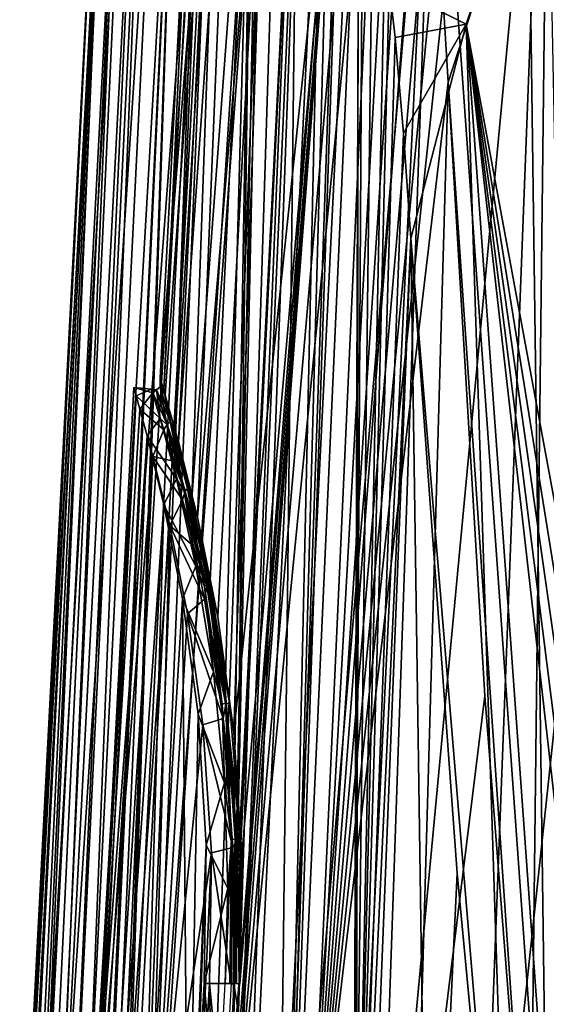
# Model space of a CAD drawing. Header units: millimetres. Extents: x -148 to 148, y -43 to 91.
# Tile 4 of 149: x -148 to -134, y -22 to 4. Entities that reach past the tile are written whole.
import ezdxf

# ---------------------------------------------------------------- set-up
doc = ezdxf.new("R2010")
doc.units = ezdxf.units.MM
doc.header["$LTSCALE"] = 65.185185
for name, color, linetype in [('185', 7, 'CONTINUOUS'), ('188', 7, 'CONTINUOUS'), ('211', 7, 'CONTINUOUS'), ('212', 7, 'CONTINUOUS'), ('222', 7, 'CONTINUOUS'), ('271', 7, 'CONTINUOUS'), ('272', 7, 'CONTINUOUS'), ('273', 7, 'CONTINUOUS'), ('274', 7, 'CONTINUOUS'), ('276', 7, 'CONTINUOUS'), ('321', 7, 'CONTINUOUS')]:
    doc.layers.add(name, color=color, linetype=linetype)

msp = doc.modelspace()

# ---------------------------------------------------------------- linework, layer by layer
at = {"layer": '185', "color": 7, "linetype": 'Continuous'}
for points in [[(-136.042, -34.448, -34.511), (-130.75, 14.974, -36.93), (-130.271, -34.448, -41.324), (-136.042, -34.448, -34.511)], [(-134.158, 14.555, -32.743), (-130.75, 14.974, -36.93), (-136.042, -34.448, -34.511), (-134.158, 14.555, -32.743)], [(-138.77, -34.448, -30.649), (-134.158, 14.555, -32.743), (-136.042, -34.448, -34.511), (-138.77, -34.448, -30.649)], [(-137.091, 14.239, -28.547), (-134.158, 14.555, -32.743), (-138.77, -34.448, -30.649), (-137.091, 14.239, -28.547)], [(-142.778, -34.448, 22.77), (-141.821, 14.409, 19.033), (-145.009, -34.448, 18.102), (-142.778, -34.448, 22.77)], [(-141.821, 14.409, 19.033), (-142.987, 14.122, 16.305), (-145.009, -34.448, 18.102), (-141.821, 14.409, 19.033)], [(-141.718, 14.432, 19.249), (-141.821, 14.409, 19.033), (-142.778, -34.448, 22.77), (-141.718, 14.432, 19.249)], [(-141.239, 14.356, 20.244), (-141.718, 14.432, 19.249), (-142.778, -34.448, 22.77), (-141.239, 14.356, 20.244)], [(-140.787, 14.015, 21.157), (-141.239, 14.356, 20.244), (-142.778, -34.448, 22.77), (-140.787, 14.015, 21.157)], [(-145.009, -34.448, 18.102), (-142.987, 14.122, 16.305), (-145.633, -34.305, 16.469), (-145.009, -34.448, 18.102)], [(-142.987, 14.122, 16.305), (-144.007, 13.925, 13.38), (-145.633, -34.305, 16.469), (-142.987, 14.122, 16.305)], [(-141.615, 13.869, -20.188), (-139.575, 14.013, -24.351), (-143.403, -34.448, -22.378), (-141.615, 13.869, -20.188)], [(-143.403, -34.448, -22.378), (-139.575, 14.013, -24.351), (-141.258, -34.448, -26.563), (-143.403, -34.448, -22.378)], [(-140.654, 13.864, 21.419), (-140.787, 14.015, 21.157), (-142.778, -34.448, 22.77), (-140.654, 13.864, 21.419)], [(-139.575, 14.013, -24.351), (-137.091, 14.239, -28.547), (-141.258, -34.448, -26.563), (-139.575, 14.013, -24.351)], [(-141.258, -34.448, -26.563), (-137.091, 14.239, -28.547), (-138.77, -34.448, -30.649), (-141.258, -34.448, -26.563)], [(-148.2, -29.565, 2.66), (-146, 13.787), (-148.261, -29.457, 0.742), (-148.2, -29.565, 2.66)], [(-148.261, -29.457, 0.742), (-146, 13.787), (-148.247, -29.481, -1.417), (-148.261, -29.457, 0.742)], [(-146, 13.787), (-145.839, 13.769, -3.944), (-148.247, -29.481, -1.417), (-146, 13.787)], [(-148.247, -29.481, -1.417), (-145.839, 13.769, -3.944), (-148.13, -29.693, -3.829), (-148.247, -29.481, -1.417)], [(-145.871, 13.768, 3.545), (-146, 13.787), (-148.2, -29.565, 2.66), (-145.871, 13.768, 3.545)], [(-148.091, -29.761, 4.32), (-145.871, 13.768, 3.545), (-148.2, -29.565, 2.66), (-148.091, -29.761, 4.32)], [(-148.13, -29.693, -3.829), (-145.839, 13.769, -3.944), (-147.867, -30.191, -6.568), (-148.13, -29.693, -3.829)], [(-147.951, -30.018, 5.786), (-145.871, 13.768, 3.545), (-148.091, -29.761, 4.32), (-147.951, -30.018, 5.786)], [(-147.786, -30.332, 7.136), (-145.871, 13.768, 3.545), (-147.951, -30.018, 5.786), (-147.786, -30.332, 7.136)], [(-145.839, 13.769, -3.944), (-145.33, 13.762, -7.942), (-147.867, -30.191, -6.568), (-145.839, 13.769, -3.944)], [(-147.867, -30.191, -6.568), (-145.33, 13.762, -7.942), (-147.41, -31.156, -9.655), (-147.867, -30.191, -6.568)], [(-147.593, -30.717, 8.447), (-145.475, 13.781, 6.963), (-147.786, -30.332, 7.136), (-147.593, -30.717, 8.447)], [(-145.475, 13.781, 6.963), (-145.871, 13.768, 3.545), (-147.786, -30.332, 7.136), (-145.475, 13.781, 6.963)], [(-147.362, -31.207, 9.79), (-145.475, 13.781, 6.963), (-147.593, -30.717, 8.447), (-147.362, -31.207, 9.79)], [(-145.33, 13.762, -7.942), (-144.471, 13.761, -11.979), (-147.41, -31.156, -9.655), (-145.33, 13.762, -7.942)], [(-147.41, -31.156, -9.655), (-144.471, 13.761, -11.979), (-146.783, -32.804, -12.79), (-147.41, -31.156, -9.655)], [(-147.077, -31.866, 11.229), (-145.002, 13.81, 9.546), (-147.362, -31.207, 9.79), (-147.077, -31.866, 11.229)], [(-145.002, 13.81, 9.546), (-145.475, 13.781, 6.963), (-147.362, -31.207, 9.79), (-145.002, 13.81, 9.546)], [(-146.722, -32.804, 12.804), (-144.846, 13.822, 10.254), (-147.077, -31.866, 11.229), (-146.722, -32.804, 12.804)], [(-144.846, 13.822, 10.254), (-145.002, 13.81, 9.546), (-147.077, -31.866, 11.229), (-144.846, 13.822, 10.254)], [(-144.471, 13.761, -11.979), (-143.241, 13.79, -16.061), (-146.783, -32.804, -12.79), (-144.471, 13.761, -11.979)], [(-146.783, -32.804, -12.79), (-143.241, 13.79, -16.061), (-146.266, -33.866, -14.83), (-146.783, -32.804, -12.79)], [(-146.279, -33.718, 14.475), (-144.007, 13.925, 13.38), (-146.722, -32.804, 12.804), (-146.279, -33.718, 14.475)], [(-144.007, 13.925, 13.38), (-144.846, 13.822, 10.254), (-146.722, -32.804, 12.804), (-144.007, 13.925, 13.38)], [(-146.229, -33.788, 14.645), (-144.007, 13.925, 13.38), (-146.279, -33.718, 14.475), (-146.229, -33.788, 14.645)], [(-146.266, -33.866, -14.83), (-143.241, 13.79, -16.061), (-145.724, -34.33, -16.594), (-146.266, -33.866, -14.83)], [(-145.701, -34.268, 16.275), (-144.007, 13.925, 13.38), (-146.229, -33.788, 14.645), (-145.701, -34.268, 16.275)], [(-143.241, 13.79, -16.061), (-145.205, -34.448, -18.072), (-145.724, -34.33, -16.594), (-143.241, 13.79, -16.061)], [(-145.633, -34.305, 16.469), (-144.007, 13.925, 13.38), (-145.701, -34.268, 16.275), (-145.633, -34.305, 16.469)], [(-143.241, 13.79, -16.061), (-141.615, 13.869, -20.188), (-145.205, -34.448, -18.072), (-143.241, 13.79, -16.061)], [(-145.205, -34.448, -18.072), (-141.615, 13.869, -20.188), (-143.403, -34.448, -22.378), (-145.205, -34.448, -18.072)], [(-142.41, -34.448, 23.424), (-140.654, 13.864, 21.419), (-142.778, -34.448, 22.77), (-142.41, -34.448, 23.424)], [(-140.1, 12.955, 22.504), (-140.654, 13.864, 21.419), (-142.41, -34.448, 23.424), (-140.1, 12.955, 22.504)], [(-141.17, -34.448, 25.449), (-140.1, 12.955, 22.504), (-142.41, -34.448, 23.424), (-141.17, -34.448, 25.449)], [(-139.882, 12.461, 22.926), (-140.1, 12.955, 22.504), (-141.17, -34.448, 25.449), (-139.882, 12.461, 22.926)], [(-139.6, 11.689, 23.467), (-139.882, 12.461, 22.926), (-141.17, -34.448, 25.449), (-139.6, 11.689, 23.467)], [(-139.163, 10.122, 24.311), (-139.6, 11.689, 23.467), (-141.17, -34.448, 25.449), (-139.163, 10.122, 24.311)], [(-139.316, -34.449, 28.063), (-139.163, 10.122, 24.311), (-141.17, -34.448, 25.449), (-139.316, -34.449, 28.063)], [(-139.056, 9.657, 24.518), (-139.163, 10.122, 24.311), (-139.316, -34.449, 28.063), (-139.056, 9.657, 24.518)], [(-138.784, 8.273, 25.054), (-139.056, 9.657, 24.518), (-139.316, -34.449, 28.063), (-138.784, 8.273, 25.054)], [(-138.462, 6.178, 25.708), (-138.784, 8.273, 25.054), (-139.316, -34.449, 28.063), (-138.462, 6.178, 25.708)], [(-138.347, 5.265, 25.95), (-138.462, 6.178, 25.708), (-139.316, -34.449, 28.063), (-138.347, 5.265, 25.95)], [(-138.193, 3.862, 26.286), (-138.347, 5.265, 25.95), (-139.316, -34.449, 28.063), (-138.193, 3.862, 26.286)], [(-137.964, 1.299, 26.814), (-138.193, 3.862, 26.286), (-139.316, -34.449, 28.063), (-137.964, 1.299, 26.814)], [(-137.766, -1.527, 27.311), (-137.964, 1.299, 26.814), (-139.316, -34.449, 28.063), (-137.766, -1.527, 27.311)], [(-139.08, -34.449, 28.364), (-137.766, -1.527, 27.311), (-139.316, -34.449, 28.063), (-139.08, -34.449, 28.364)], [(-137.284, -34.45, 30.48), (-137.766, -1.527, 27.311), (-139.08, -34.449, 28.364), (-137.284, -34.45, 30.48)], [(-136.528, -18.542, 30.115), (-137.766, -1.527, 27.311), (-137.284, -34.45, 30.48), (-136.528, -18.542, 30.115)], [(-135.027, -34.452, 32.729), (-136.528, -18.542, 30.115), (-137.284, -34.45, 30.48), (-135.027, -34.452, 32.729)], [(-135.032, -34.337, 32.716), (-136.528, -18.542, 30.115), (-135.027, -34.452, 32.729), (-135.032, -34.337, 32.716)]]:
    msp.add_3dface(points, dxfattribs=at)
at = {"layer": '188', "color": 7, "linetype": 'Continuous'}
for points in [[(-133.747, 11.798, 24.953), (-136.284, 4.223, 26.336), (-132.092, -18.434, 29.967), (-133.747, 11.798, 24.953)], [(-137.766, -1.527, 27.311), (-135.032, -34.337, 32.716), (-136.284, 4.223, 26.336), (-137.766, -1.527, 27.311)], [(-132.004, -25.801, 31.204), (-136.284, 4.223, 26.336), (-131.953, -30.046, 31.916), (-132.004, -25.801, 31.204)], [(-132.047, -22.1, 30.582), (-136.284, 4.223, 26.336), (-132.004, -25.801, 31.204), (-132.047, -22.1, 30.582)], [(-132.092, -18.434, 29.967), (-136.284, 4.223, 26.336), (-132.047, -22.1, 30.582), (-132.092, -18.434, 29.967)], [(-136.284, 4.223, 26.336), (-131.896, -34.334, 32.634), (-131.953, -30.046, 31.916), (-136.284, 4.223, 26.336)], [(-133.502, -34.336, 32.691), (-131.896, -34.334, 32.634), (-136.284, 4.223, 26.336), (-133.502, -34.336, 32.691)], [(-135.032, -34.337, 32.716), (-133.502, -34.336, 32.691), (-136.284, 4.223, 26.336), (-135.032, -34.337, 32.716)], [(-137.766, -1.527, 27.311), (-136.528, -18.542, 30.115), (-135.032, -34.337, 32.716), (-137.766, -1.527, 27.311)]]:
    msp.add_3dface(points, dxfattribs=at)
at = {"layer": '211', "color": 7, "linetype": 'Continuous'}
for points in [[(-131.776, 14.012, -31.789), (-134.678, 13.677, -27.721), (-134.092, -29.3, -32.488), (-131.776, 14.012, -31.789)], [(-142.784, -29.154, 16.16), (-139.514, 13.814, 18.118), (-139.051, 13.755, 19.08), (-142.784, -29.154, 16.16)], [(-142.784, -29.154, 16.16), (-142.57, -25.329, 16.16), (-139.514, 13.814, 18.118), (-142.784, -29.154, 16.16)], [(-138.597, 13.298, 20.009), (-142.784, -29.154, 16.16), (-139.051, 13.755, 19.08), (-138.597, 13.298, 20.009)], [(-142.356, -21.513, 16.16), (-139.514, 13.814, 18.118), (-142.57, -25.329, 16.16), (-142.356, -21.513, 16.16)], [(-141.61, 13.315, 12.762), (-139.514, 13.814, 18.118), (-142.519, -14.76, 14.697), (-141.61, 13.315, 12.762)], [(-142.519, -14.76, 14.697), (-139.514, 13.814, 18.118), (-142.304, -18.057, 15.79), (-142.519, -14.76, 14.697)], [(-142.304, -18.057, 15.79), (-139.514, 13.814, 18.118), (-142.356, -21.513, 16.16), (-142.304, -18.057, 15.79)], [(-134.678, 13.677, -27.721), (-137.143, 13.431, -23.648), (-134.092, -29.3, -32.488), (-134.678, 13.677, -27.721)], [(-142.58, 13.186, 9.065), (-141.61, 13.315, 12.762), (-143.492, -8.995, 10.304), (-142.58, 13.186, 9.065)], [(-143.492, -8.995, 10.304), (-141.61, 13.315, 12.762), (-142.949, -11.67, 12.856), (-143.492, -8.995, 10.304)], [(-142.949, -11.67, 12.856), (-141.61, 13.315, 12.762), (-142.519, -14.76, 14.697), (-142.949, -11.67, 12.856)], [(-140.53, -29.154, 21.076), (-142.784, -29.154, 16.16), (-138.597, 13.298, 20.009), (-140.53, -29.154, 21.076)], [(-139.224, -29.301, -24.509), (-139.173, 13.273, -19.596), (-141.288, -29.299, -20.33), (-139.224, -29.301, -24.509)], [(-139.173, 13.273, -19.596), (-140.793, 13.183, -15.575), (-141.288, -29.299, -20.33), (-139.173, 13.273, -19.596)], [(-138.186, 12.487, 20.847), (-140.53, -29.154, 21.076), (-138.597, 13.298, 20.009), (-138.186, 12.487, 20.847)], [(-134.092, -29.3, -32.488), (-137.143, 13.431, -23.648), (-139.224, -29.301, -24.509), (-134.092, -29.3, -32.488)], [(-137.143, 13.431, -23.648), (-139.173, 13.273, -19.596), (-139.224, -29.301, -24.509), (-137.143, 13.431, -23.648)], [(-144.397, -5.594, -3.238), (-143.529, 13.163, 0), (-144.494, -5.266, 0.308), (-144.397, -5.594, -3.238)], [(-143.529, 13.163, 0), (-143.021, 13.16, 6.659), (-144.494, -5.266, 0.308), (-143.529, 13.163, 0)], [(-144.494, -5.266, 0.308), (-143.021, 13.16, 6.659), (-144.355, -5.728, 3.838), (-144.494, -5.266, 0.308)], [(-143.373, 13.142, -3.796), (-143.529, 13.163, 0), (-144.397, -5.594, -3.238), (-143.373, 13.142, -3.796)], [(-144.089, -6.692, -6.625), (-143.373, 13.142, -3.796), (-144.397, -5.594, -3.238), (-144.089, -6.692, -6.625)], [(-144.355, -5.728, 3.838), (-143.021, 13.16, 6.659), (-144, -6.978, 7.226), (-144.355, -5.728, 3.838)], [(-142.873, 13.137, -7.664), (-143.373, 13.142, -3.796), (-144.089, -6.692, -6.625), (-142.873, 13.137, -7.664)], [(-143.641, -8.496, -9.673), (-142.873, 13.137, -7.664), (-144.089, -6.692, -6.625), (-143.641, -8.496, -9.673)], [(-143.021, 13.16, 6.659), (-142.58, 13.186, 9.065), (-144, -6.978, 7.226), (-143.021, 13.16, 6.659)], [(-144, -6.978, 7.226), (-142.58, 13.186, 9.065), (-143.492, -8.995, 10.304), (-144, -6.978, 7.226)], [(-143.156, -10.883, -12.222), (-142.02, 13.143, -11.593), (-143.641, -8.496, -9.673), (-143.156, -10.883, -12.222)], [(-142.02, 13.143, -11.593), (-142.873, 13.137, -7.664), (-143.641, -8.496, -9.673), (-142.02, 13.143, -11.593)], [(-142.752, -13.636, -14.135), (-142.02, 13.143, -11.593), (-143.156, -10.883, -12.222), (-142.752, -13.636, -14.135)], [(-142.51, -16.454, -15.36), (-142.02, 13.143, -11.593), (-142.752, -13.636, -14.135), (-142.51, -16.454, -15.36)], [(-142.512, -21.513, -16.167), (-140.793, 13.183, -15.575), (-142.441, -19.105, -15.987), (-142.512, -21.513, -16.167)], [(-141.288, -29.299, -20.33), (-140.793, 13.183, -15.575), (-142.512, -21.513, -16.167), (-141.288, -29.299, -20.33)], [(-142.441, -19.105, -15.987), (-142.02, 13.143, -11.593), (-142.51, -16.454, -15.36), (-142.441, -19.105, -15.987)], [(-140.793, 13.183, -15.575), (-142.02, 13.143, -11.593), (-142.441, -19.105, -15.987), (-140.793, 13.183, -15.575)], [(-137.83, 11.394, 21.576), (-140.53, -29.154, 21.076), (-138.186, 12.487, 20.847), (-137.83, 11.394, 21.576)], [(-137.529, 10.071, 22.206), (-140.53, -29.154, 21.076), (-137.83, 11.394, 21.576), (-137.529, 10.071, 22.206)], [(-137.276, 8.529, 22.76), (-140.53, -29.154, 21.076), (-137.529, 10.071, 22.206), (-137.276, 8.529, 22.76)], [(-137.069, 6.791, 23.244), (-140.53, -29.154, 21.076), (-137.276, 8.529, 22.76), (-137.069, 6.791, 23.244)], [(-136.901, 4.845, 23.676), (-140.53, -29.154, 21.076), (-137.069, 6.791, 23.244), (-136.901, 4.845, 23.676)], [(-136.767, 2.665, 24.071), (-140.53, -29.154, 21.076), (-136.901, 4.845, 23.676), (-136.767, 2.665, 24.071)], [(-137.68, -29.154, 25.611), (-140.53, -29.154, 21.076), (-136.767, 2.665, 24.071), (-137.68, -29.154, 25.611)], [(-135.78, -13.792, 26.787), (-137.68, -29.154, 25.611), (-136.767, 2.665, 24.071), (-135.78, -13.792, 26.787)], [(-134.573, -29.154, 29.317), (-137.68, -29.154, 25.611), (-135.78, -13.792, 26.787), (-134.573, -29.154, 29.317)], [(-142.728, -25.41, -16.167), (-141.288, -29.299, -20.33), (-142.512, -21.513, -16.167), (-142.728, -25.41, -16.167)]]:
    msp.add_3dface(points, dxfattribs=at)
at = {"layer": '212', "color": 7, "linetype": 'Continuous'}
for points in [[(-134.573, -29.154, 29.317), (-136.767, 2.665, 24.071), (-134.111, 10.816, 22.6), (-134.573, -29.154, 29.317)], [(-133.316, -29.158, 29.284), (-134.573, -29.154, 29.317), (-134.111, 10.816, 22.6), (-133.316, -29.158, 29.284)], [(-134.573, -29.154, 29.317), (-135.78, -13.792, 26.787), (-136.767, 2.665, 24.071), (-134.573, -29.154, 29.317)]]:
    msp.add_3dface(points, dxfattribs=at)
at = {"layer": '222', "color": 7, "linetype": 'Continuous'}
for points in [[(-138.347, 5.265, 25.95), (-136.284, 4.223, 26.336), (-133.747, 11.798, 24.953), (-138.347, 5.265, 25.95)], [(-138.347, 5.265, 25.95), (-138.193, 3.862, 26.286), (-136.284, 4.223, 26.336), (-138.347, 5.265, 25.95)], [(-138.193, 3.862, 26.286), (-137.964, 1.299, 26.814), (-136.284, 4.223, 26.336), (-138.193, 3.862, 26.286)], [(-137.964, 1.299, 26.814), (-137.766, -1.527, 27.311), (-136.284, 4.223, 26.336), (-137.964, 1.299, 26.814)]]:
    msp.add_3dface(points, dxfattribs=at)
at = {"layer": '271', "color": 7, "linetype": 'Continuous'}
for points in [[(-145.201, -5.523, 0.864), (-144.693, -5.668, 2.311), (-145.034, -6.098, 4.334), (-145.201, -5.523, 0.864)], [(-144.724, -5.566, -1.454), (-144.693, -5.668, 2.311), (-145.201, -5.523, 0.864), (-144.724, -5.566, -1.454)], [(-145.137, -5.742, -2.775), (-144.724, -5.566, -1.454), (-145.201, -5.523, 0.864), (-145.137, -5.742, -2.775)], [(-144.492, -6.353, -5.155), (-144.724, -5.566, -1.454), (-145.137, -5.742, -2.775), (-144.492, -6.353, -5.155)], [(-144.842, -6.818, -6.36), (-144.492, -6.353, -5.155), (-145.137, -5.742, -2.775), (-144.842, -6.818, -6.36)], [(-144.693, -5.668, 2.311), (-144.397, -6.66, 5.981), (-145.034, -6.098, 4.334), (-144.693, -5.668, 2.311)], [(-145.034, -6.098, 4.334), (-144.397, -6.66, 5.981), (-144.686, -7.371, 7.508), (-145.034, -6.098, 4.334)], [(-144.058, -7.972, -8.544), (-144.492, -6.353, -5.155), (-144.842, -6.818, -6.36), (-144.058, -7.972, -8.544)], [(-144.391, -8.664, -9.552), (-144.058, -7.972, -8.544), (-144.842, -6.818, -6.36), (-144.391, -8.664, -9.552)], [(-144.397, -6.66, 5.981), (-144.163, -7.488, 7.725), (-144.686, -7.371, 7.508), (-144.397, -6.66, 5.981)], [(-144.686, -7.371, 7.508), (-143.891, -8.533, 9.373), (-144.236, -9.218, 10.255), (-144.686, -7.371, 7.508)], [(-144.163, -7.488, 7.725), (-143.891, -8.533, 9.373), (-144.686, -7.371, 7.508), (-144.163, -7.488, 7.725)], [(-143.534, -10.311, -11.437), (-144.058, -7.972, -8.544), (-144.391, -8.664, -9.552), (-143.534, -10.311, -11.437)], [(-143.895, -11.184, -12.23), (-143.534, -10.311, -11.437), (-144.391, -8.664, -9.552), (-143.895, -11.184, -12.23)], [(-143.891, -8.533, 9.373), (-143.596, -9.777, 10.889), (-144.236, -9.218, 10.255), (-143.891, -8.533, 9.373)], [(-144.236, -9.218, 10.255), (-143.3, -11.198, 12.242), (-143.763, -11.588, 12.56), (-144.236, -9.218, 10.255)], [(-143.596, -9.777, 10.889), (-143.3, -11.198, 12.242), (-144.236, -9.218, 10.255), (-143.596, -9.777, 10.889)], [(-143.066, -13.143, -13.644), (-143.534, -10.311, -11.437), (-143.895, -11.184, -12.23), (-143.066, -13.143, -13.644)], [(-143.476, -14.28, -14.278), (-143.066, -13.143, -13.644), (-143.895, -11.184, -12.23), (-143.476, -14.28, -14.278)], [(-143.3, -11.198, 12.242), (-142.805, -14.399, 14.338), (-143.763, -11.588, 12.56), (-143.3, -11.198, 12.242)], [(-143.763, -11.588, 12.56), (-142.805, -14.399, 14.338), (-143.345, -14.567, 14.42), (-143.763, -11.588, 12.56)], [(-142.771, -16.126, -15.071), (-143.066, -13.143, -13.644), (-143.476, -14.28, -14.278), (-142.771, -16.126, -15.071)], [(-143.255, -17.793, -15.565), (-142.771, -16.126, -15.071), (-143.476, -14.28, -14.278), (-143.255, -17.793, -15.565)], [(-142.805, -14.399, 14.338), (-142.544, -17.86, 15.58), (-143.345, -14.567, 14.42), (-142.805, -14.399, 14.338)], [(-143.345, -14.567, 14.42), (-142.544, -17.86, 15.58), (-143.117, -18.003, 15.613), (-143.345, -14.567, 14.42)], [(-142.677, -18.95, -15.795), (-142.771, -16.126, -15.071), (-143.255, -17.793, -15.565), (-142.677, -18.95, -15.795)], [(-143.312, -21.5, -16), (-142.677, -18.95, -15.795), (-143.255, -17.793, -15.565), (-143.312, -21.5, -16)], [(-142.544, -17.86, 15.58), (-142.589, -21.502, 16), (-143.117, -18.003, 15.613), (-142.544, -17.86, 15.58)], [(-143.117, -18.003, 15.613), (-142.589, -21.502, 16), (-143.168, -21.5, 16), (-143.117, -18.003, 15.613)], [(-142.747, -21.5, -16), (-142.677, -18.95, -15.795), (-143.312, -21.5, -16), (-142.747, -21.5, -16)]]:
    msp.add_3dface(points, dxfattribs=at)
at = {"layer": '272', "color": 7, "linetype": 'Continuous'}
for points in [[(-143.181, -29.3, -16), (-143.312, -21.5, -16), (-143.528, -25.397, -16), (-143.181, -29.3, -16)], [(-142.964, -25.403, -16), (-143.312, -21.5, -16), (-143.181, -29.3, -16), (-142.964, -25.403, -16)], [(-142.747, -21.5, -16), (-143.312, -21.5, -16), (-142.964, -25.403, -16), (-142.747, -21.5, -16)]]:
    msp.add_3dface(points, dxfattribs=at)
at = {"layer": '273', "color": 7, "linetype": 'Continuous'}
for points in [[(-143.168, -21.5, 16), (-143.017, -29.154, 16), (-143.382, -25.323, 16), (-143.168, -21.5, 16)], [(-143.168, -21.5, 16), (-142.589, -21.502, 16), (-142.803, -25.323, 16), (-143.168, -21.5, 16)], [(-143.017, -29.154, 16), (-143.168, -21.5, 16), (-142.803, -25.323, 16), (-143.017, -29.154, 16)]]:
    msp.add_3dface(points, dxfattribs=at)
at = {"layer": '274', "color": 7, "linetype": 'Continuous'}
for points in [[(-145.137, -5.742, -2.775), (-145.201, -5.523, 0.864), (-146.452, -29.3, 0.571), (-145.137, -5.742, -2.775)], [(-145.201, -5.523, 0.864), (-145.034, -6.098, 4.334), (-146.452, -29.3, 0.571), (-145.201, -5.523, 0.864)], [(-146.327, -29.301, -3.49), (-145.137, -5.742, -2.775), (-146.452, -29.3, 0.571), (-146.327, -29.301, -3.49)], [(-144.842, -6.818, -6.36), (-145.137, -5.742, -2.775), (-146.327, -29.301, -3.49), (-144.842, -6.818, -6.36)], [(-145.034, -6.098, 4.334), (-144.686, -7.371, 7.508), (-146.452, -29.3, 0.571), (-145.034, -6.098, 4.334)], [(-145.846, -29.3, -7.611), (-144.842, -6.818, -6.36), (-146.327, -29.301, -3.49), (-145.846, -29.3, -7.611)], [(-144.391, -8.664, -9.552), (-144.842, -6.818, -6.36), (-145.846, -29.3, -7.611), (-144.391, -8.664, -9.552)], [(-146.452, -29.3, 0.571), (-144.686, -7.371, 7.508), (-145.686, -29.3, 8.448), (-146.452, -29.3, 0.571)], [(-144.686, -7.371, 7.508), (-144.236, -9.218, 10.255), (-145.686, -29.3, 8.448), (-144.686, -7.371, 7.508)], [(-144.991, -29.31, -11.785), (-144.391, -8.664, -9.552), (-145.846, -29.3, -7.611), (-144.991, -29.31, -11.785)], [(-143.895, -11.184, -12.23), (-144.391, -8.664, -9.552), (-144.991, -29.31, -11.785), (-143.895, -11.184, -12.23)], [(-145.686, -29.3, 8.448), (-144.236, -9.218, 10.255), (-144.812, -29.286, 12.256), (-145.686, -29.3, 8.448)], [(-144.236, -9.218, 10.255), (-143.763, -11.588, 12.56), (-144.812, -29.286, 12.256), (-144.236, -9.218, 10.255)], [(-143.744, -29.3, -16), (-143.895, -11.184, -12.23), (-144.991, -29.31, -11.785), (-143.744, -29.3, -16)], [(-143.476, -14.28, -14.278), (-143.895, -11.184, -12.23), (-143.744, -29.3, -16), (-143.476, -14.28, -14.278)], [(-143.763, -11.588, 12.56), (-143.345, -14.567, 14.42), (-144.812, -29.286, 12.256), (-143.763, -11.588, 12.56)], [(-143.255, -17.793, -15.565), (-143.476, -14.28, -14.278), (-143.744, -29.3, -16), (-143.255, -17.793, -15.565)], [(-143.345, -14.567, 14.42), (-143.117, -18.003, 15.613), (-144.812, -29.286, 12.256), (-143.345, -14.567, 14.42)], [(-143.255, -17.793, -15.565), (-143.744, -29.3, -16), (-143.528, -25.397, -16), (-143.255, -17.793, -15.565)], [(-143.312, -21.5, -16), (-143.255, -17.793, -15.565), (-143.528, -25.397, -16), (-143.312, -21.5, -16)], [(-144.812, -29.286, 12.256), (-143.117, -18.003, 15.613), (-143.627, -29.3, 15.936), (-144.812, -29.286, 12.256)], [(-143.117, -18.003, 15.613), (-143.168, -21.5, 16), (-143.627, -29.3, 15.936), (-143.117, -18.003, 15.613)], [(-143.627, -29.3, 15.936), (-143.168, -21.5, 16), (-143.606, -29.232, 15.984), (-143.627, -29.3, 15.936)], [(-143.168, -21.5, 16), (-143.382, -25.323, 16), (-143.606, -29.232, 15.984), (-143.168, -21.5, 16)]]:
    msp.add_3dface(points, dxfattribs=at)
at = {"layer": '276', "color": 7, "linetype": 'Continuous'}
msp.add_3dface([(-136.767, 2.665, 24.071), (-136.901, 4.845, 23.676), (-134.111, 10.816, 22.6), (-136.767, 2.665, 24.071)], dxfattribs=at)
at = {"layer": '321', "color": 7, "linetype": 'Continuous'}
for points in [[(-144.397, -5.594, -3.238), (-144.494, -5.266, 0.308), (-144.496, -5.5, -1.944), (-144.397, -5.594, -3.238)], [(-144.496, -5.5, -1.944), (-144.494, -5.266, 0.308), (-144.496, -5.501, 1.949), (-144.496, -5.5, -1.944)], [(-144.494, -5.266, 0.308), (-144.355, -5.728, 3.838), (-144.496, -5.501, 1.949), (-144.494, -5.266, 0.308)], [(-144.496, -5.5, -1.944), (-144.496, -5.501, 1.949), (-144.587, -5.586, -1.937), (-144.496, -5.5, -1.944)], [(-144.315, -6.514, -5.694), (-144.496, -5.5, -1.944), (-144.587, -5.586, -1.937), (-144.315, -6.514, -5.694)], [(-144.496, -5.501, 1.949), (-144.218, -6.431, 5.72), (-144.587, -5.587, 1.942), (-144.496, -5.501, 1.949)], [(-144.587, -5.586, -1.937), (-144.496, -5.501, 1.949), (-144.587, -5.587, 1.942), (-144.587, -5.586, -1.937)], [(-144.225, -6.43, -5.716), (-144.496, -5.5, -1.944), (-144.315, -6.514, -5.694), (-144.225, -6.43, -5.716)], [(-144.225, -6.43, -5.716), (-144.397, -5.594, -3.238), (-144.496, -5.5, -1.944), (-144.225, -6.43, -5.716)], [(-144.496, -5.501, 1.949), (-144.355, -5.728, 3.838), (-144.218, -6.431, 5.72), (-144.496, -5.501, 1.949)], [(-144.693, -5.668, 2.311), (-144.724, -5.566, -1.454), (-144.587, -5.587, 1.942), (-144.693, -5.668, 2.311)], [(-144.724, -5.566, -1.454), (-144.492, -6.353, -5.155), (-144.587, -5.586, -1.937), (-144.724, -5.566, -1.454)], [(-144.724, -5.566, -1.454), (-144.587, -5.586, -1.937), (-144.587, -5.587, 1.942), (-144.724, -5.566, -1.454)], [(-144.693, -5.668, 2.311), (-144.587, -5.587, 1.942), (-144.308, -6.515, 5.698), (-144.693, -5.668, 2.311)], [(-144.397, -6.66, 5.981), (-144.693, -5.668, 2.311), (-144.308, -6.515, 5.698), (-144.397, -6.66, 5.981)], [(-144.492, -6.353, -5.155), (-144.315, -6.514, -5.694), (-144.587, -5.586, -1.937), (-144.492, -6.353, -5.155)], [(-144.587, -5.587, 1.942), (-144.218, -6.431, 5.72), (-144.308, -6.515, 5.698), (-144.587, -5.587, 1.942)], [(-144.089, -6.692, -6.625), (-144.397, -5.594, -3.238), (-144.225, -6.43, -5.716), (-144.089, -6.692, -6.625)], [(-144.355, -5.728, 3.838), (-144, -6.978, 7.226), (-144.218, -6.431, 5.72), (-144.355, -5.728, 3.838)], [(-144.492, -6.353, -5.155), (-144.058, -7.972, -8.544), (-144.315, -6.514, -5.694), (-144.492, -6.353, -5.155)], [(-144.397, -6.66, 5.981), (-144.308, -6.515, 5.698), (-143.819, -8.307, 9.107), (-144.397, -6.66, 5.981)], [(-143.846, -8.305, -9.105), (-144.225, -6.43, -5.716), (-144.315, -6.514, -5.694), (-143.846, -8.305, -9.105)], [(-144.058, -7.972, -8.544), (-143.846, -8.305, -9.105), (-144.315, -6.514, -5.694), (-144.058, -7.972, -8.544)], [(-144.218, -6.431, 5.72), (-143.729, -8.228, 9.146), (-144.308, -6.515, 5.698), (-144.218, -6.431, 5.72)], [(-144.308, -6.515, 5.698), (-143.729, -8.228, 9.146), (-143.819, -8.307, 9.107), (-144.308, -6.515, 5.698)], [(-143.756, -8.227, -9.144), (-144.225, -6.43, -5.716), (-143.846, -8.305, -9.105), (-143.756, -8.227, -9.144)], [(-143.756, -8.227, -9.144), (-144.089, -6.692, -6.625), (-144.225, -6.43, -5.716), (-143.756, -8.227, -9.144)], [(-144.218, -6.431, 5.72), (-144, -6.978, 7.226), (-143.729, -8.228, 9.146), (-144.218, -6.431, 5.72)], [(-144.163, -7.488, 7.725), (-144.397, -6.66, 5.981), (-143.819, -8.307, 9.107), (-144.163, -7.488, 7.725)], [(-143.641, -8.496, -9.673), (-144.089, -6.692, -6.625), (-143.756, -8.227, -9.144), (-143.641, -8.496, -9.673)], [(-144, -6.978, 7.226), (-143.492, -8.995, 10.304), (-143.729, -8.228, 9.146), (-144, -6.978, 7.226)], [(-143.891, -8.533, 9.373), (-144.163, -7.488, 7.725), (-143.819, -8.307, 9.107), (-143.891, -8.533, 9.373)], [(-144.058, -7.972, -8.544), (-143.534, -10.311, -11.437), (-143.846, -8.305, -9.105), (-144.058, -7.972, -8.544)], [(-143.891, -8.533, 9.373), (-143.819, -8.307, 9.107), (-143.242, -10.853, 11.985), (-143.891, -8.533, 9.373)], [(-143.303, -10.854, -11.986), (-143.756, -8.227, -9.144), (-143.846, -8.305, -9.105), (-143.303, -10.854, -11.986)], [(-143.534, -10.311, -11.437), (-143.303, -10.854, -11.986), (-143.846, -8.305, -9.105), (-143.534, -10.311, -11.437)], [(-143.729, -8.228, 9.146), (-143.152, -10.785, 12.041), (-143.819, -8.307, 9.107), (-143.729, -8.228, 9.146)], [(-143.819, -8.307, 9.107), (-143.152, -10.785, 12.041), (-143.242, -10.853, 11.985), (-143.819, -8.307, 9.107)], [(-143.213, -10.787, -12.042), (-143.756, -8.227, -9.144), (-143.303, -10.854, -11.986), (-143.213, -10.787, -12.042)], [(-143.213, -10.787, -12.042), (-143.641, -8.496, -9.673), (-143.756, -8.227, -9.144), (-143.213, -10.787, -12.042)], [(-143.729, -8.228, 9.146), (-143.492, -8.995, 10.304), (-143.152, -10.785, 12.041), (-143.729, -8.228, 9.146)], [(-143.596, -9.777, 10.889), (-143.891, -8.533, 9.373), (-143.242, -10.853, 11.985), (-143.596, -9.777, 10.889)], [(-143.156, -10.883, -12.222), (-143.641, -8.496, -9.673), (-143.213, -10.787, -12.042), (-143.156, -10.883, -12.222)], [(-143.492, -8.995, 10.304), (-142.949, -11.67, 12.856), (-143.152, -10.785, 12.041), (-143.492, -8.995, 10.304)], [(-143.3, -11.198, 12.242), (-143.596, -9.777, 10.889), (-143.242, -10.853, 11.985), (-143.3, -11.198, 12.242)], [(-143.534, -10.311, -11.437), (-143.066, -13.143, -13.644), (-143.303, -10.854, -11.986), (-143.534, -10.311, -11.437)], [(-142.833, -14.025, -14.182), (-143.213, -10.787, -12.042), (-143.303, -10.854, -11.986), (-142.833, -14.025, -14.182)], [(-143.152, -10.785, 12.041), (-142.637, -13.972, 14.251), (-143.242, -10.853, 11.985), (-143.152, -10.785, 12.041)], [(-142.743, -13.977, -14.254), (-143.213, -10.787, -12.042), (-142.833, -14.025, -14.182), (-142.743, -13.977, -14.254)], [(-142.743, -13.977, -14.254), (-143.156, -10.883, -12.222), (-143.213, -10.787, -12.042), (-142.743, -13.977, -14.254)], [(-143.152, -10.785, 12.041), (-142.949, -11.67, 12.856), (-142.637, -13.972, 14.251), (-143.152, -10.785, 12.041)], [(-143.066, -13.143, -13.644), (-142.833, -14.025, -14.182), (-143.303, -10.854, -11.986), (-143.066, -13.143, -13.644)], [(-143.3, -11.198, 12.242), (-143.242, -10.853, 11.985), (-142.727, -14.02, 14.179), (-143.3, -11.198, 12.242)], [(-143.242, -10.853, 11.985), (-142.637, -13.972, 14.251), (-142.727, -14.02, 14.179), (-143.242, -10.853, 11.985)], [(-142.752, -13.636, -14.135), (-143.156, -10.883, -12.222), (-142.743, -13.977, -14.254), (-142.752, -13.636, -14.135)], [(-142.805, -14.399, 14.338), (-143.3, -11.198, 12.242), (-142.727, -14.02, 14.179), (-142.805, -14.399, 14.338)], [(-142.949, -11.67, 12.856), (-142.519, -14.76, 14.697), (-142.637, -13.972, 14.251), (-142.949, -11.67, 12.856)], [(-143.066, -13.143, -13.644), (-142.771, -16.126, -15.071), (-142.833, -14.025, -14.182), (-143.066, -13.143, -13.644)], [(-142.51, -16.454, -15.36), (-142.752, -13.636, -14.135), (-142.743, -13.977, -14.254), (-142.51, -16.454, -15.36)], [(-142.576, -17.65, -15.562), (-142.743, -13.977, -14.254), (-142.833, -14.025, -14.182), (-142.576, -17.65, -15.562)], [(-142.485, -17.626, -15.645), (-142.743, -13.977, -14.254), (-142.576, -17.65, -15.562), (-142.485, -17.626, -15.645)], [(-142.485, -17.626, -15.645), (-142.51, -16.454, -15.36), (-142.743, -13.977, -14.254), (-142.485, -17.626, -15.645)], [(-142.637, -13.972, 14.251), (-142.34, -17.62, 15.644), (-142.727, -14.02, 14.179), (-142.637, -13.972, 14.251)], [(-142.637, -13.972, 14.251), (-142.519, -14.76, 14.697), (-142.34, -17.62, 15.644), (-142.637, -13.972, 14.251)], [(-142.771, -16.126, -15.071), (-142.576, -17.65, -15.562), (-142.833, -14.025, -14.182), (-142.771, -16.126, -15.071)], [(-142.805, -14.399, 14.338), (-142.727, -14.02, 14.179), (-142.431, -17.644, 15.561), (-142.805, -14.399, 14.338)], [(-142.727, -14.02, 14.179), (-142.34, -17.62, 15.644), (-142.431, -17.644, 15.561), (-142.727, -14.02, 14.179)], [(-142.544, -17.86, 15.58), (-142.805, -14.399, 14.338), (-142.431, -17.644, 15.561), (-142.544, -17.86, 15.58)], [(-142.519, -14.76, 14.697), (-142.304, -18.057, 15.79), (-142.34, -17.62, 15.644), (-142.519, -14.76, 14.697)], [(-142.771, -16.126, -15.071), (-142.677, -18.95, -15.795), (-142.576, -17.65, -15.562), (-142.771, -16.126, -15.071)], [(-142.441, -19.105, -15.987), (-142.51, -16.454, -15.36), (-142.485, -17.626, -15.645), (-142.441, -19.105, -15.987)], [(-142.747, -21.5, -16), (-142.626, -21.507, -16.031), (-142.576, -17.65, -15.562), (-142.747, -21.5, -16)], [(-142.677, -18.95, -15.795), (-142.747, -21.5, -16), (-142.576, -17.65, -15.562), (-142.677, -18.95, -15.795)], [(-142.603, -21.508, -16.046), (-142.485, -17.626, -15.645), (-142.626, -21.507, -16.031), (-142.603, -21.508, -16.046)], [(-142.626, -21.507, -16.031), (-142.485, -17.626, -15.645), (-142.576, -17.65, -15.562), (-142.626, -21.507, -16.031)], [(-142.535, -21.512, -16.118), (-142.485, -17.626, -15.645), (-142.603, -21.508, -16.046), (-142.535, -21.512, -16.118)], [(-142.544, -17.86, 15.58), (-142.431, -17.644, 15.561), (-142.468, -21.507, 16.031), (-142.544, -17.86, 15.58)], [(-142.535, -21.512, -16.118), (-142.441, -19.105, -15.987), (-142.485, -17.626, -15.645), (-142.535, -21.512, -16.118)], [(-142.468, -21.507, 16.031), (-142.431, -17.644, 15.561), (-142.448, -21.508, 16.044), (-142.468, -21.507, 16.031)], [(-142.431, -17.644, 15.561), (-142.377, -21.512, 16.117), (-142.448, -21.508, 16.044), (-142.431, -17.644, 15.561)], [(-142.34, -17.62, 15.644), (-142.377, -21.512, 16.117), (-142.431, -17.644, 15.561), (-142.34, -17.62, 15.644)], [(-142.34, -17.62, 15.644), (-142.356, -21.513, 16.16), (-142.377, -21.512, 16.117), (-142.34, -17.62, 15.644)], [(-142.304, -18.057, 15.79), (-142.356, -21.513, 16.16), (-142.34, -17.62, 15.644), (-142.304, -18.057, 15.79)], [(-142.589, -21.502, 16), (-142.544, -17.86, 15.58), (-142.468, -21.507, 16.031), (-142.589, -21.502, 16)], [(-142.512, -21.513, -16.167), (-142.441, -19.105, -15.987), (-142.535, -21.512, -16.118), (-142.512, -21.513, -16.167)]]:
    msp.add_3dface(points, dxfattribs=at)

doc.saveas('drawing.dxf')
